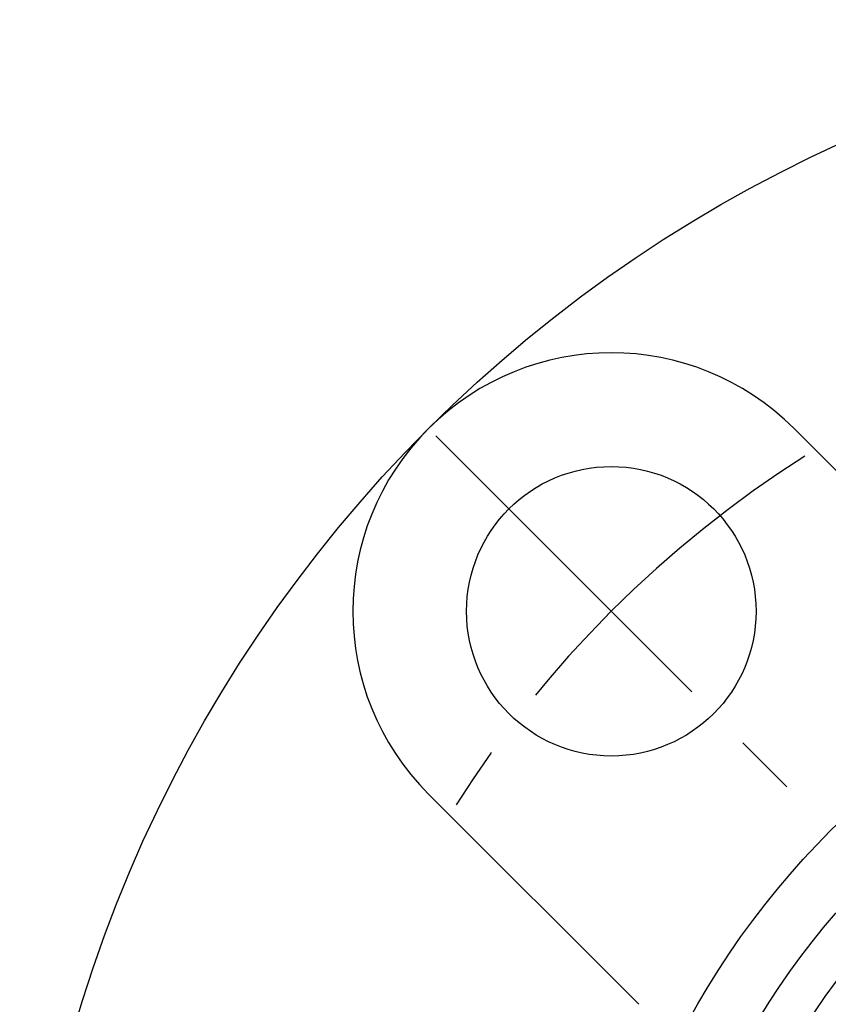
# Model space of a CAD drawing. Extents: x -73 to 156, y -72 to 157.
# Tile 3 of 9: x -68 to -28, y 20 to 68. Entities that reach past the tile are written whole.
import ezdxf

# ---------------------------------------------------------------- set-up
doc = ezdxf.new("R2010")
doc.units = 0
doc.header["$LTSCALE"] = 14
doc.linetypes.add('CENTER', pattern=[2, 1.25, -0.25, 0.25, -0.25])
doc.layers.get('0').update_dxf_attribs({"linetype": 'CONTINUOUS'})
doc.layers.add('CENTER', color=1, linetype='CENTER')

msp = doc.modelspace()

# ---------------------------------------------------------------- linework, layer by layer
for p, q in [((-30.052, 47.73), (-19.884, 37.562)), ((-47.73, 30.052), (-37.562, 19.884))]:
    msp.add_line(p, q)
for centre, radius in [((0, 0), 67.5), ((-38.891, 38.891), 7), ((0, 0), 40), ((0, 0), 37.096), ((0, 0), 35)]:
    msp.add_circle(centre, radius)
msp.add_arc((-38.891, 38.891), 12.5, 45, 225)
at = {"layer": 'CENTER'}
msp.add_line((-47.376, 47.376), (-30.406, 30.406), dxfattribs=at)
msp.add_arc((0, 0), 55, 122.4742, 147.5258, dxfattribs=at)

doc.saveas('drawing.dxf')
